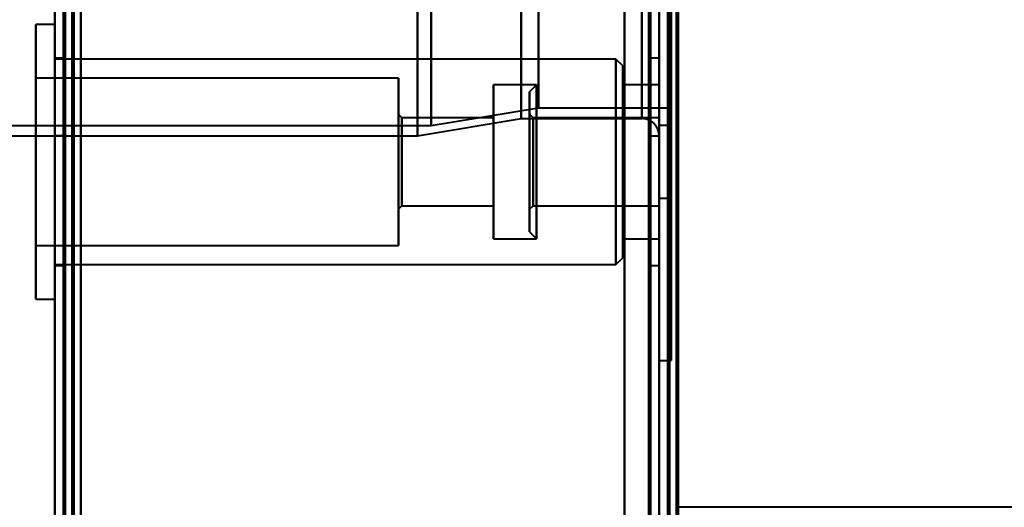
# Model space of a CAD drawing. Header units: millimetres. Extents: x -1352 to 2139, y -120 to 1046.
# Tile 7 of 77: x -587 to -530, y 163 to 192. Entities that reach past the tile are written whole.
import ezdxf

# ---------------------------------------------------------------- set-up
doc = ezdxf.new("R2010")
doc.units = ezdxf.units.MM
doc.layers.add('A-GENM', color=13, linetype='Continuous', lineweight=40)
doc.layers.add('G-IMPT', color=8, linetype='Continuous', lineweight=40)

# ---------------------------------------------------------------- blocks, each defined once
blk = doc.blocks.new('Maintenance r21 - Maintenance r21-755170-Avant')
at = {"layer": 'A-GENM'}
for p, q in [((-585, 973.372), (-585, 0)), ((-585, 0), (-585, 973.372))]:
    blk.add_line(p, q, dxfattribs=at)
blk = doc.blocks.new('NEXA 1000 CALQUES_dwg-755156-Avant')
at = {"layer": 'G-IMPT'}
for p, q in [((-585, 972.772), (-585, 128.972)), ((-550, 129.472), (-550, 937.272)), ((-549.5, 937.272), (-549.5, 129.472)), ((-585, 501.872), (-585, 184.872)), ((-585, 184.872), (-585, 501.872)), ((-585, 184.872), (-585, 501.872)), ((-584.5, 184.872), (-584.5, 501.872)), ((-584.5, 501.872), (-584.5, 184.872)), ((-584.5, 501.872), (-584.5, 184.872)), ((-550, 501.872), (-550, 184.872)), ((-551, 185.872), (-551, 500.872)), ((-549.3, 500.246), (-549.3, 186.498)), ((-549.3, 500.246), (-549.3, 186.498)), ((-585, 343.372), (-585, 184.872)), ((-584.5, 184.872), (-584.5, 343.372)), ((-564, 343.372), (-564, 184.872)), ((-564, 184.872), (-564, 343.372)), ((-563.198, 343.372), (-563.198, 185.464)), ((-563.198, 185.464), (-563.198, 343.372)), ((-558, 185.872), (-558, 343.372)), ((-558, 343.372), (-558, 185.872)), ((-556.99, 343.372), (-556.99, 186.498)), ((-556.99, 186.498), (-556.99, 343.372)), ((-551, 185.872), (-551, 343.372)), ((-551, 343.372), (-551, 185.872)), ((-550.5, 343.372), (-550.5, 184.872)), ((-550.5, 184.872), (-550.5, 343.372)), ((-550, 184.872), (-550, 343.372)), ((-550, 343.372), (-550, 184.872)), ((-550, 171.872), (-550, 343.372)), ((-550, 343.372), (-550, 171.872)), ((-549.3, 171.872), (-549.3, 343.372)), ((-549.3, 186.498), (-549.3, 343.372)), ((-549.3, 186.498), (-549.3, 343.372)), ((-549.3, 343.372), (-549.3, 171.872)), ((-585, 225.572), (-585, 128.972)), ((-585, 191.322), (-586.1, 191.322)), ((-586.1, 180.327), (-586.1, 191.322)), ((-586.1, 191.322), (-586.1, 180.327)), ((-585, 183.372), (-585, 191.322)), ((-585, 191.322), (-585, 180.327)), ((-584.5, 189.372), (-585, 189.372)), ((-585, 189.372), (-585, 183.372)), ((-552.5, 189.322), (-585, 189.322)), ((-585, 181.093), (-585, 189.322)), ((-584.5, 183.372), (-584.5, 189.372)), ((-584.5, 189.372), (-584.5, 183.372)), ((-552.1, 188.922), (-552.5, 189.322)), ((-552.5, 189.322), (-552.5, 181.093)), ((-552.5, 181.093), (-552.5, 189.322)), ((-552.1, 181.246), (-552.1, 188.922)), ((-552.1, 188.922), (-552.1, 181.246)), ((-550, 189.372), (-550.5, 189.372)), ((-550.5, 189.372), (-550.5, 183.372)), ((-550.5, 183.372), (-550.5, 189.372)), ((-550, 183.372), (-550, 189.372)), ((-550, 189.372), (-550, 183.372)), ((-565.1, 188.222), (-586.1, 188.222)), ((-586.1, 188.222), (-586.1, 181.515)), ((-586.1, 181.515), (-586.1, 188.222)), ((-565.1, 188.222), (-565.1, 181.515)), ((-565.1, 181.515), (-565.1, 188.222)), ((-557.1, 187.822), (-559.6, 187.822)), ((-559.6, 187.822), (-559.6, 181.668)), ((-559.6, 181.668), (-559.6, 187.822)), ((-557.1, 187.822), (-557.5, 187.422)), ((-557.1, 187.822), (-557.1, 183.372)), ((-557.1, 183.372), (-557.1, 187.822)), ((-550, 187.822), (-552.1, 187.822)), ((-552.1, 187.822), (-552.1, 181.668)), ((-552.1, 181.668), (-552.1, 187.822)), ((-550, 183.372), (-550, 187.822)), ((-550, 187.822), (-550, 181.668)), ((-557.5, 187.422), (-557.5, 183.372)), ((-557.5, 183.372), (-557.5, 187.422)), ((-586.1, 175.422), (-586.1, 186.418)), ((-586.1, 186.418), (-586.1, 175.422)), ((-585, 186.418), (-585, 183.372)), ((-564.9, 185.922), (-565.1, 186.122)), ((-565.1, 186.122), (-565.1, 182.319)), ((-565.1, 182.319), (-565.1, 186.122)), ((-563.198, 185.464), (-556.99, 186.498)), ((-557.3, 185.922), (-557.5, 186.122)), ((-557.5, 186.122), (-557.5, 183.372)), ((-557.5, 183.372), (-557.5, 186.122)), ((-556.99, 186.498), (-549.3, 186.498)), ((-604.773, 185.464), (-563.198, 185.464)), ((-585, 177.422), (-585, 185.651)), ((-559.6, 185.922), (-564.9, 185.922)), ((-564.9, 182.396), (-564.9, 185.922)), ((-564.9, 185.922), (-564.9, 182.396)), ((-564, 184.872), (-558, 185.872)), ((-559.6, 182.396), (-559.6, 185.922)), ((-559.6, 185.922), (-559.6, 182.396)), ((-558, 185.872), (-551, 185.872)), ((-550, 185.922), (-557.3, 185.922)), ((-557.3, 183.372), (-557.3, 185.922)), ((-557.3, 185.922), (-557.3, 184.349)), ((-557.3, 185.922), (-557.3, 185.728)), ((-557.3, 183.372), (-557.3, 185.728)), ((-557.3, 185.728), (-557.3, 182.396)), ((-552.5, 185.651), (-552.5, 177.422)), ((-552.5, 177.422), (-552.5, 185.651)), ((-552.1, 177.822), (-552.1, 185.498)), ((-552.1, 185.498), (-552.1, 177.822)), ((-550, 182.396), (-550, 185.922)), ((-550, 185.922), (-550, 183.372)), ((-549.5, 185.472), (-550, 185.472)), ((-550, 185.472), (-550, 183.372)), ((-550, 183.372), (-550, 185.472)), ((-549.5, 185.472), (-549.5, 183.372)), ((-549.5, 183.372), (-549.5, 185.472)), ((-604, 184.872), (-585, 184.872)), ((-586.1, 185.23), (-586.1, 178.522)), ((-586.1, 178.522), (-586.1, 185.23)), ((-585, 184.872), (-584.5, 184.872)), ((-584.5, 184.872), (-564, 184.872)), ((-565.1, 185.23), (-565.1, 178.522)), ((-565.1, 178.522), (-565.1, 185.23)), ((-559.6, 185.077), (-559.6, 178.922)), ((-559.6, 178.922), (-559.6, 185.077)), ((-557.1, 178.922), (-557.1, 185.077)), ((-552.1, 185.077), (-552.1, 178.922)), ((-552.1, 178.922), (-552.1, 185.077)), ((-550.5, 184.872), (-550, 184.872)), ((-550, 185.077), (-550, 183.372)), ((-565.1, 184.426), (-565.1, 180.622)), ((-565.1, 180.622), (-565.1, 184.426)), ((-564.9, 180.822), (-564.9, 184.349)), ((-564.9, 184.349), (-564.9, 180.822)), ((-559.6, 180.822), (-559.6, 184.349)), ((-559.6, 184.349), (-559.6, 180.822)), ((-557.3, 184.349), (-557.3, 180.822)), ((-550, 183.372), (-550, 184.349)), ((-585, 183.372), (-585, 177.372)), ((-585, 175.422), (-585, 183.372)), ((-585, 183.372), (-585, 175.422)), ((-584.5, 177.372), (-584.5, 183.372)), ((-584.5, 183.372), (-584.5, 177.372)), ((-557.5, 183.372), (-557.5, 180.622)), ((-557.5, 183.372), (-557.5, 179.322)), ((-557.5, 180.622), (-557.5, 183.372)), ((-557.5, 179.322), (-557.5, 183.372)), ((-557.3, 180.822), (-557.3, 183.372)), ((-557.1, 183.372), (-557.1, 178.922)), ((-557.1, 181.668), (-557.1, 183.372)), ((-550.5, 183.372), (-550.5, 177.372)), ((-550.5, 177.372), (-550.5, 183.372)), ((-550, 177.372), (-550, 183.372)), ((-550, 183.372), (-550, 177.372)), ((-550, 178.922), (-550, 183.372)), ((-550, 180.822), (-550, 183.372)), ((-550, 183.372), (-550, 178.922)), ((-550, 183.372), (-550, 181.272)), ((-550, 183.372), (-550, 180.822)), ((-550, 181.272), (-550, 183.372)), ((-549.5, 183.372), (-549.5, 181.272)), ((-549.5, 181.272), (-549.5, 183.372)), ((-550, 181.272), (-549.5, 181.272)), ((-565.1, 180.622), (-564.9, 180.822)), ((-564.9, 180.822), (-559.6, 180.822)), ((-557.5, 180.622), (-557.3, 180.822)), ((-557.3, 180.822), (-550, 180.822)), ((-557.5, 179.322), (-557.1, 178.922)), ((-559.6, 178.922), (-557.1, 178.922)), ((-552.1, 178.922), (-550, 178.922)), ((-586.1, 178.522), (-565.1, 178.522)), ((-585, 177.422), (-552.5, 177.422)), ((-552.5, 177.422), (-552.1, 177.822)), ((-585, 177.372), (-584.5, 177.372)), ((-550.5, 177.372), (-550, 177.372)), ((-586.1, 175.422), (-585, 175.422)), ((-550, 171.872), (-549.3, 171.872)), ((548.9, 163.372), (-548.9, 163.372))]:
    blk.add_line(p, q, dxfattribs=at)
at = {"layer": 'G-IMPT', "flags": 128}
for points in [[(-585, 972.772), (-585, 761.822), (-585, 550.872), (-585, 339.922), (-585, 128.972)], [(-585, 128.972), (-585, 339.922), (-585, 550.872), (-585, 761.822), (-585, 972.772)], [(-584.5, 972.772), (-584.5, 761.822), (-584.5, 550.872), (-584.5, 339.922), (-584.5, 128.972)], [(-584.4, 128.972), (-584.4, 339.922), (-584.4, 550.872), (-584.4, 761.822), (-584.4, 972.772)], [(-584.4, 972.772), (-584.4, 761.822), (-584.4, 550.872), (-584.4, 339.922), (-584.4, 128.972)], [(-584.4, 128.972), (-584.4, 339.922), (-584.4, 550.872), (-584.4, 761.822), (-584.4, 972.772)], [(-584.5, 129.472), (-584.5, 340.172), (-584.5, 550.872), (-584.5, 761.572), (-584.5, 972.272)], [(-584.5, 972.272), (-584.5, 761.572), (-584.5, 550.872), (-584.5, 340.172), (-584.5, 129.472)], [(-584.5, 129.472), (-584.5, 340.172), (-584.5, 550.872), (-584.5, 761.572), (-584.5, 972.272)], [(-584.5, 972.272), (-584.5, 761.572), (-584.5, 550.872), (-584.5, 340.172), (-584.5, 129.472)], [(-584.5, 129.472), (-584.5, 340.172), (-584.5, 550.872), (-584.5, 761.572), (-584.5, 972.272)], [(-584.5, 972.272), (-584.5, 761.572), (-584.5, 550.872), (-584.5, 340.172), (-584.5, 129.472)], [(-584, 129.472), (-584, 340.172), (-584, 550.872), (-584, 761.572), (-584, 972.272)], [(-584, 972.272), (-584, 761.572), (-584, 550.872), (-584, 340.172), (-584, 129.472)], [(-584, 129.472), (-584, 340.172), (-584, 550.872), (-584, 761.572), (-584, 972.272)], [(-583.9, 972.272), (-583.9, 761.572), (-583.9, 550.872), (-583.9, 340.172), (-583.9, 129.472)], [(-583.9, 129.472), (-583.9, 340.172), (-583.9, 550.872), (-583.9, 761.572), (-583.9, 972.272)], [(-583.9, 972.272), (-583.9, 761.572), (-583.9, 550.872), (-583.9, 340.172), (-583.9, 129.472)], [(-585, 128.972), (-585, 331.172), (-585, 533.372), (-585, 735.572), (-585, 937.772)], [(-585, 937.772), (-585, 735.572), (-585, 533.372), (-585, 331.172), (-585, 128.972)], [(-584.5, 128.972), (-584.5, 331.172), (-584.5, 533.372), (-584.5, 735.572), (-584.5, 937.772)], [(-584.4, 128.972), (-584.4, 331.172), (-584.4, 533.372), (-584.4, 735.572), (-584.4, 937.772)], [(-584.4, 937.772), (-584.4, 735.572), (-584.4, 533.372), (-584.4, 331.172), (-584.4, 128.972)], [(-584.4, 937.772), (-584.4, 735.572), (-584.4, 533.372), (-584.4, 331.172), (-584.4, 128.972)], [(-583.5, 937.272), (-583.5, 735.322), (-583.5, 533.372), (-583.5, 331.422), (-583.5, 129.472)], [(-583.5, 129.472), (-583.5, 331.422), (-583.5, 533.372), (-583.5, 735.322), (-583.5, 937.272)], [(-583.5, 937.272), (-583.5, 735.322), (-583.5, 533.372), (-583.5, 331.422), (-583.5, 129.472)], [(-583.5, 129.472), (-583.5, 331.422), (-583.5, 533.372), (-583.5, 735.322), (-583.5, 937.272)], [(-552, 937.772), (-552, 735.572), (-552, 533.372), (-552, 331.172), (-552, 128.972)], [(-552, 937.772), (-552, 735.572), (-552, 533.372), (-552, 331.172), (-552, 128.972)], [(-552, 128.972), (-552, 331.172), (-552, 533.372), (-552, 735.572), (-552, 937.772)], [(-552, 128.972), (-552, 331.172), (-552, 533.372), (-552, 735.572), (-552, 937.772)], [(-552, 129.472), (-552, 331.422), (-552, 533.372), (-552, 735.322), (-552, 937.272)], [(-552, 937.272), (-552, 735.322), (-552, 533.372), (-552, 331.422), (-552, 129.472)], [(-552, 129.472), (-552, 331.422), (-552, 533.372), (-552, 735.322), (-552, 937.272)], [(-552, 937.272), (-552, 735.322), (-552, 533.372), (-552, 331.422), (-552, 129.472)], [(-550.6, 937.272), (-550.6, 735.322), (-550.6, 533.372), (-550.6, 331.422), (-550.6, 129.472)], [(-550.6, 129.472), (-550.6, 331.422), (-550.6, 533.372), (-550.6, 735.322), (-550.6, 937.272)], [(-550.6, 129.472), (-550.6, 331.422), (-550.6, 533.372), (-550.6, 735.322), (-550.6, 937.272)], [(-550.6, 129.472), (-550.6, 331.422), (-550.6, 533.372), (-550.6, 735.322), (-550.6, 937.272)], [(-550.6, 937.272), (-550.6, 735.322), (-550.6, 533.372), (-550.6, 331.422), (-550.6, 129.472)], [(-550.6, 937.272), (-550.6, 735.322), (-550.6, 533.372), (-550.6, 331.422), (-550.6, 129.472)], [(-550.5, 937.272), (-550.5, 735.322), (-550.5, 533.372), (-550.5, 331.422), (-550.5, 129.472)], [(-550.5, 129.472), (-550.5, 331.422), (-550.5, 533.372), (-550.5, 735.322), (-550.5, 937.272)], [(-550, 128.972), (-550, 331.172), (-550, 533.372), (-550, 735.572), (-550, 937.772)], [(-550, 937.772), (-550, 735.572), (-550, 533.372), (-550, 331.172), (-550, 128.972)], [(-550, 937.272), (-550, 735.322), (-550, 533.372), (-550, 331.422), (-550, 129.472)], [(-550, 161.372), (-550, 355.347), (-550, 549.322), (-550, 743.297), (-550, 937.272)], [(-550, 937.272), (-550, 735.322), (-550, 533.372), (-550, 331.422), (-550, 129.472)], [(-550, 129.472), (-550, 331.422), (-550, 533.372), (-550, 735.322), (-550, 937.272)], [(-550, 129.472), (-550, 331.422), (-550, 533.372), (-550, 735.322), (-550, 937.272)], [(-550, 937.272), (-550, 743.297), (-550, 549.322), (-550, 355.347), (-550, 161.372)], [(-549.5, 128.972), (-549.5, 331.172), (-549.5, 533.372), (-549.5, 735.572), (-549.5, 937.772)], [(-549.5, 129.472), (-549.5, 331.422), (-549.5, 533.372), (-549.5, 735.322), (-549.5, 937.272)], [(-549.5, 937.272), (-549.5, 735.322), (-549.5, 533.372), (-549.5, 331.422), (-549.5, 129.472)], [(-549.5, 129.472), (-549.5, 331.422), (-549.5, 533.372), (-549.5, 735.322), (-549.5, 937.272)], [(-549.5, 937.272), (-549.5, 735.322), (-549.5, 533.372), (-549.5, 331.422), (-549.5, 129.472)], [(-549.5, 129.472), (-549.5, 331.422), (-549.5, 533.372), (-549.5, 735.322), (-549.5, 937.272)], [(-549.5, 937.272), (-549.5, 735.322), (-549.5, 533.372), (-549.5, 331.422), (-549.5, 129.472)], [(-549.4, 128.972), (-549.4, 331.172), (-549.4, 533.372), (-549.4, 735.572), (-549.4, 937.772)], [(-549.4, 937.772), (-549.4, 735.572), (-549.4, 533.372), (-549.4, 331.172), (-549.4, 128.972)], [(-549.4, 937.772), (-549.4, 735.572), (-549.4, 533.372), (-549.4, 331.172), (-549.4, 128.972)], [(-549, 937.372), (-549, 735.372), (-549, 533.372), (-549, 331.372), (-549, 129.372)], [(-549, 129.372), (-549, 331.372), (-549, 533.372), (-549, 735.372), (-549, 937.372)], [(-549, 937.272), (-549, 735.322), (-549, 533.372), (-549, 331.422), (-549, 129.472)], [(-549, 129.472), (-549, 331.422), (-549, 533.372), (-549, 735.322), (-549, 937.272)], [(-548.9, 161.372), (-548.9, 355.347), (-548.9, 549.322), (-548.9, 743.297), (-548.9, 937.272)], [(-548.9, 937.272), (-548.9, 743.297), (-548.9, 549.322), (-548.9, 355.347), (-548.9, 161.372)], [(-585, 225.572), (-585, 201.422), (-585, 177.272), (-585, 153.122), (-585, 128.972)], [(-585, 128.972), (-585, 153.122), (-585, 177.272), (-585, 201.422), (-585, 225.572)], [(-585, 128.972), (-585, 153.122), (-585, 177.272), (-585, 201.422), (-585, 225.572)], [(-585, 225.572), (-585, 201.422), (-585, 177.272), (-585, 153.122), (-585, 128.972)], [(-584.5, 225.572), (-584.5, 201.422), (-584.5, 177.272), (-584.5, 153.122), (-584.5, 128.972)], [(-584.4, 128.972), (-584.4, 153.122), (-584.4, 177.272), (-584.4, 201.422), (-584.4, 225.572)], [(-584.4, 225.572), (-584.4, 201.422), (-584.4, 177.272), (-584.4, 153.122), (-584.4, 128.972)], [(-584.4, 128.972), (-584.4, 153.122), (-584.4, 177.272), (-584.4, 201.422), (-584.4, 225.572)], [(-583.5, 129.472), (-583.5, 153.497), (-583.5, 177.522), (-583.5, 201.547), (-583.5, 225.572)], [(-583.5, 129.472), (-583.5, 153.497), (-583.5, 177.522), (-583.5, 201.547), (-583.5, 225.572)], [(-583.5, 225.572), (-583.5, 201.547), (-583.5, 177.522), (-583.5, 153.497), (-583.5, 129.472)], [(-583.5, 225.572), (-583.5, 201.547), (-583.5, 177.522), (-583.5, 153.497), (-583.5, 129.472)], [(-550, 184.872), (-550.001, 184.912), (-550.003, 184.952), (-550.007, 184.992), (-550.013, 185.032), (-550.02, 185.071), (-550.029, 185.11), (-550.039, 185.149), (-550.051, 185.187), (-550.064, 185.225), (-550.079, 185.262), (-550.095, 185.298), (-550.113, 185.334), (-550.132, 185.369), (-550.153, 185.403), (-550.175, 185.437), (-550.198, 185.469), (-550.222, 185.501), (-550.248, 185.532), (-550.275, 185.561), (-550.303, 185.59), (-550.333, 185.617), (-550.363, 185.643), (-550.394, 185.668), (-550.426, 185.691), (-550.46, 185.714), (-550.494, 185.735), (-550.529, 185.754), (-550.564, 185.772), (-550.601, 185.789), (-550.638, 185.804), (-550.675, 185.818), (-550.713, 185.83), (-550.752, 185.841), (-550.791, 185.85), (-550.83, 185.858), (-550.87, 185.864), (-550.909, 185.868), (-550.949, 185.871), (-550.989, 185.872), (-551, 185.872)], [(-585, 184.872), (-584.875, 184.872), (-584.75, 184.872), (-584.625, 184.872), (-584.5, 184.872)], [(-584.5, 184.872), (-584.625, 184.872), (-584.75, 184.872), (-584.875, 184.872), (-585, 184.872)]]:
    blk.add_lwpolyline(points, dxfattribs=at)

msp = doc.modelspace()

# ---------------------------------------------------------------- block references
at = {"layer": 'A-GENM'}
msp.add_blockref('Maintenance r21 - Maintenance r21-755170-Avant', (0, 0), dxfattribs=at)
at = {"layer": 'G-IMPT'}
msp.add_blockref('NEXA 1000 CALQUES_dwg-755156-Avant', (0, 0), dxfattribs=at)

doc.saveas('drawing.dxf')
